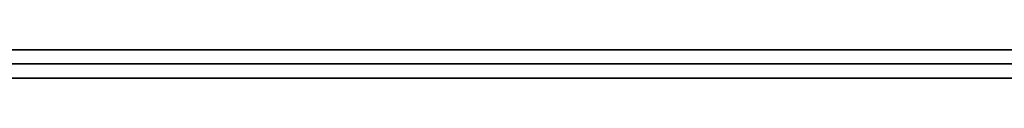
# Model space of a CAD drawing. Extents: x -3.09 to 3.09, y -0.36 to 1.94.
# Tile 72 of 168: x -1.288176 to -1.274436, y 1.8416 to 1.842. Entities that reach past the tile are written whole.
import ezdxf

# ---------------------------------------------------------------- set-up
doc = ezdxf.new("R2010")
doc.units = 0
doc.layers.get('0').update_dxf_attribs({"linetype": 'CONTINUOUS'})

# ---------------------------------------------------------------- blocks, each defined once
blk = doc.blocks.new('*U1')
at = {"extrusion": (0, 1, 0)}
for p, q in [((-3.01875, 1.842, 0.83), (3.01875, 1.842, 0.83)), ((3.01875, 1.842, -0.83), (-3.01875, 1.842, -0.83)), ((-2.92375, 1.842, -0.815), (2.92375, 1.842, -0.815)), ((2.92375, 1.842, 0.815), (-2.92375, 1.842, 0.815)), ((2.92375, 1.842, -0.7525), (-2.92375, 1.842, -0.7525)), ((-2.92375, 1.842, 0.7525), (2.92375, 1.842, 0.7525)), ((-2.45875, 1.842, -0.25), (-0.01875, 1.842, -0.25)), ((-0.01875, 1.842, 0.25), (-2.45875, 1.842, 0.25)), ((-2.45875, 1.8418, 0.25), (-0.01875, 1.8418, 0.25)), ((-0.01875, 1.8418, -0.25), (-2.45875, 1.8418, -0.25)), ((2.92375, 1.8416, -0.815), (-2.92375, 1.8416, -0.815)), ((-2.92375, 1.8416, 0.815), (2.92375, 1.8416, 0.815)), ((2.92375, 1.8416, -0.7525), (-2.92375, 1.8416, -0.7525)), ((-2.92375, 1.8416, 0.7525), (2.92375, 1.8416, 0.7525))]:
    blk.add_line(p, q, dxfattribs=at)
at = {"extrusion": (0, 0, -1)}
for p, q in [((-3.01875, 1.842, 0.83), (3.01875, 1.842, 0.83)), ((2.92375, 1.842, -0.7525), (-2.92375, 1.842, -0.7525)), ((2.92375, 1.842, 0.815), (-2.92375, 1.842, 0.815)), ((-0.01875, 1.842, 0.25), (-2.45875, 1.842, 0.25)), ((-2.45875, 1.8418, 0.25), (-0.01875, 1.8418, 0.25)), ((2.92375, 1.8416, -0.7525), (-2.92375, 1.8416, -0.7525)), ((-2.92375, 1.8416, 0.815), (2.92375, 1.8416, 0.815))]:
    blk.add_line(p, q, dxfattribs=at)
for p, q in [((3.01875, 1.842, -0.83), (-3.01875, 1.842, -0.83)), ((-2.92375, 1.842, 0.7525), (2.92375, 1.842, 0.7525)), ((-2.92375, 1.842, -0.815), (2.92375, 1.842, -0.815)), ((-2.45875, 1.842, -0.25), (-0.01875, 1.842, -0.25)), ((-0.01875, 1.8418, -0.25), (-2.45875, 1.8418, -0.25)), ((-2.92375, 1.8416, 0.7525), (2.92375, 1.8416, 0.7525)), ((2.92375, 1.8416, -0.815), (-2.92375, 1.8416, -0.815))]:
    blk.add_line(p, q)
for points in [[(-1.27433, 1.842, 0.512504), (-1.27454, 1.842, 0.512472), (-1.27474, 1.842, 0.512438), (-1.27494, 1.842, 0.512404), (-1.27514, 1.842, 0.512369), (-1.27534, 1.842, 0.512333), (-1.27554, 1.842, 0.512296), (-1.27574, 1.842, 0.512259), (-1.27594, 1.842, 0.512221), (-1.27614, 1.842, 0.512182), (-1.27634, 1.842, 0.512142), (-1.27654, 1.842, 0.512102), (-1.27674, 1.842, 0.512061), (-1.27693, 1.842, 0.512019), (-1.27713, 1.842, 0.511976), (-1.27733, 1.842, 0.511933), (-1.27752, 1.842, 0.511888), (-1.27772, 1.842, 0.511843), (-1.27792, 1.842, 0.511798), (-1.27811, 1.842, 0.511751), (-1.27831, 1.842, 0.511704), (-1.2785, 1.842, 0.511656), (-1.27869, 1.842, 0.511607), (-1.27889, 1.842, 0.511557), (-1.27908, 1.842, 0.511507), (-1.27927, 1.842, 0.511455), (-1.27947, 1.842, 0.511404), (-1.27966, 1.842, 0.511351), (-1.27985, 1.842, 0.511297), (-1.28004, 1.842, 0.511243), (-1.28023, 1.842, 0.511188), (-1.28042, 1.842, 0.511132), (-1.28061, 1.842, 0.511076), (-1.2808, 1.842, 0.511018), (-1.28099, 1.842, 0.51096), (-1.28118, 1.842, 0.510901), (-1.28136, 1.842, 0.510842), (-1.28155, 1.842, 0.510781), (-1.28174, 1.842, 0.51072), (-1.28192, 1.842, 0.510658), (-1.28211, 1.842, 0.510595), (-1.2823, 1.842, 0.510532), (-1.28248, 1.842, 0.510467), (-1.28267, 1.842, 0.510402), (-1.28285, 1.842, 0.510337), (-1.28304, 1.842, 0.51027), (-1.28322, 1.842, 0.510203), (-1.2834, 1.842, 0.510135), (-1.28359, 1.842, 0.510066), (-1.28377, 1.842, 0.509996), (-1.28395, 1.842, 0.509926), (-1.28413, 1.842, 0.509854), (-1.28431, 1.842, 0.509782), (-1.28449, 1.842, 0.50971), (-1.28467, 1.842, 0.509636), (-1.28485, 1.842, 0.509562), (-1.28503, 1.842, 0.509487), (-1.28521, 1.842, 0.509412), (-1.28539, 1.842, 0.509335), (-1.28557, 1.842, 0.509258), (-1.28574, 1.842, 0.509181), (-1.28592, 1.842, 0.509103), (-1.2861, 1.842, 0.509024), (-1.28627, 1.842, 0.508944), (-1.28645, 1.842, 0.508864), (-1.28662, 1.842, 0.508783), (-1.28679, 1.842, 0.508701), (-1.28697, 1.842, 0.508619), (-1.28714, 1.842, 0.508536), (-1.28731, 1.842, 0.508452), (-1.28748, 1.842, 0.508367), (-1.28765, 1.842, 0.508282), (-1.28782, 1.842, 0.508197), (-1.28799, 1.842, 0.50811), (-1.28816, 1.842, 0.508023), (-1.28833, 1.842, 0.507935)], [(-1.27433, 1.842, 0.512504), (-1.27454, 1.842, 0.512472), (-1.27474, 1.842, 0.512438), (-1.27494, 1.842, 0.512404), (-1.27514, 1.842, 0.512369), (-1.27534, 1.842, 0.512333), (-1.27554, 1.842, 0.512296), (-1.27574, 1.842, 0.512259), (-1.27594, 1.842, 0.512221), (-1.27614, 1.842, 0.512182), (-1.27634, 1.842, 0.512142), (-1.27654, 1.842, 0.512102), (-1.27674, 1.842, 0.512061), (-1.27693, 1.842, 0.512019), (-1.27713, 1.842, 0.511976), (-1.27733, 1.842, 0.511933), (-1.27752, 1.842, 0.511888), (-1.27772, 1.842, 0.511843), (-1.27792, 1.842, 0.511798), (-1.27811, 1.842, 0.511751), (-1.27831, 1.842, 0.511704), (-1.2785, 1.842, 0.511656), (-1.27869, 1.842, 0.511607), (-1.27889, 1.842, 0.511557), (-1.27908, 1.842, 0.511507), (-1.27927, 1.842, 0.511455), (-1.27947, 1.842, 0.511404), (-1.27966, 1.842, 0.511351), (-1.27985, 1.842, 0.511297), (-1.28004, 1.842, 0.511243), (-1.28023, 1.842, 0.511188), (-1.28042, 1.842, 0.511132), (-1.28061, 1.842, 0.511076), (-1.2808, 1.842, 0.511018), (-1.28099, 1.842, 0.51096), (-1.28118, 1.842, 0.510901), (-1.28136, 1.842, 0.510842), (-1.28155, 1.842, 0.510781), (-1.28174, 1.842, 0.51072), (-1.28192, 1.842, 0.510658), (-1.28211, 1.842, 0.510595), (-1.2823, 1.842, 0.510532), (-1.28248, 1.842, 0.510467), (-1.28267, 1.842, 0.510402), (-1.28285, 1.842, 0.510337), (-1.28304, 1.842, 0.51027), (-1.28322, 1.842, 0.510203), (-1.2834, 1.842, 0.510135), (-1.28359, 1.842, 0.510066), (-1.28377, 1.842, 0.509996), (-1.28395, 1.842, 0.509926), (-1.28413, 1.842, 0.509854), (-1.28431, 1.842, 0.509782), (-1.28449, 1.842, 0.50971), (-1.28467, 1.842, 0.509636), (-1.28485, 1.842, 0.509562), (-1.28503, 1.842, 0.509487), (-1.28521, 1.842, 0.509412), (-1.28539, 1.842, 0.509335), (-1.28557, 1.842, 0.509258), (-1.28574, 1.842, 0.509181), (-1.28592, 1.842, 0.509103), (-1.2861, 1.842, 0.509024), (-1.28627, 1.842, 0.508944), (-1.28645, 1.842, 0.508864), (-1.28662, 1.842, 0.508783), (-1.28679, 1.842, 0.508701), (-1.28697, 1.842, 0.508619), (-1.28714, 1.842, 0.508536), (-1.28731, 1.842, 0.508452), (-1.28748, 1.842, 0.508367), (-1.28765, 1.842, 0.508282), (-1.28782, 1.842, 0.508197), (-1.28799, 1.842, 0.50811), (-1.28816, 1.842, 0.508023), (-1.28833, 1.842, 0.507935)], [(-1.28833, 1.842, 0.414182), (-1.28816, 1.842, 0.414095), (-1.28799, 1.842, 0.414008), (-1.28782, 1.842, 0.413922), (-1.28765, 1.842, 0.413836), (-1.28748, 1.842, 0.413752), (-1.2873, 1.842, 0.413668), (-1.28713, 1.842, 0.413584), (-1.28696, 1.842, 0.413501), (-1.28678, 1.842, 0.413419), (-1.28661, 1.842, 0.413338), (-1.28643, 1.842, 0.413257), (-1.28625, 1.842, 0.413177), (-1.28608, 1.842, 0.413097), (-1.2859, 1.842, 0.413018), (-1.28572, 1.842, 0.41294), (-1.28554, 1.842, 0.412863), (-1.28536, 1.842, 0.412786), (-1.28518, 1.842, 0.41271), (-1.285, 1.842, 0.412634), (-1.28482, 1.842, 0.41256), (-1.28463, 1.842, 0.412485), (-1.28445, 1.842, 0.412412), (-1.28427, 1.842, 0.412339), (-1.28408, 1.842, 0.412267), (-1.2839, 1.842, 0.412196), (-1.28372, 1.842, 0.412126), (-1.28353, 1.842, 0.412056), (-1.28335, 1.842, 0.411987), (-1.28316, 1.842, 0.411919), (-1.28298, 1.842, 0.411851), (-1.28279, 1.842, 0.411785), (-1.2826, 1.842, 0.411719), (-1.28242, 1.842, 0.411654), (-1.28223, 1.842, 0.41159), (-1.28204, 1.842, 0.411526), (-1.28185, 1.842, 0.411464), (-1.28167, 1.842, 0.411402), (-1.28148, 1.842, 0.41134), (-1.28129, 1.842, 0.41128), (-1.2811, 1.842, 0.41122), (-1.28091, 1.842, 0.411161), (-1.28072, 1.842, 0.411103), (-1.28053, 1.842, 0.411046), (-1.28034, 1.842, 0.410989), (-1.28015, 1.842, 0.410934), (-1.27995, 1.842, 0.410878), (-1.27976, 1.842, 0.410824), (-1.27957, 1.842, 0.410771), (-1.27938, 1.842, 0.410718), (-1.27918, 1.842, 0.410666), (-1.27899, 1.842, 0.410615), (-1.2788, 1.842, 0.410564), (-1.2786, 1.842, 0.410515), (-1.27841, 1.842, 0.410466), (-1.27821, 1.842, 0.410418), (-1.27802, 1.842, 0.41037), (-1.27782, 1.842, 0.410324), (-1.27763, 1.842, 0.410278), (-1.27743, 1.842, 0.410233), (-1.27724, 1.842, 0.410189), (-1.27704, 1.842, 0.410145), (-1.27684, 1.842, 0.410103), (-1.27664, 1.842, 0.410061), (-1.27645, 1.842, 0.410019), (-1.27625, 1.842, 0.409979), (-1.27605, 1.842, 0.409939), (-1.27585, 1.842, 0.409901), (-1.27565, 1.842, 0.409862), (-1.27545, 1.842, 0.409825), (-1.27525, 1.842, 0.409789), (-1.27505, 1.842, 0.409753), (-1.27485, 1.842, 0.409718), (-1.27465, 1.842, 0.409683), (-1.27445, 1.842, 0.40965), (-1.27424, 1.842, 0.409617)], [(-1.28833, 1.842, 0.414182), (-1.28816, 1.842, 0.414095), (-1.28799, 1.842, 0.414008), (-1.28782, 1.842, 0.413922), (-1.28765, 1.842, 0.413836), (-1.28748, 1.842, 0.413752), (-1.2873, 1.842, 0.413668), (-1.28713, 1.842, 0.413584), (-1.28696, 1.842, 0.413501), (-1.28678, 1.842, 0.413419), (-1.28661, 1.842, 0.413338), (-1.28643, 1.842, 0.413257), (-1.28625, 1.842, 0.413177), (-1.28608, 1.842, 0.413097), (-1.2859, 1.842, 0.413018), (-1.28572, 1.842, 0.41294), (-1.28554, 1.842, 0.412863), (-1.28536, 1.842, 0.412786), (-1.28518, 1.842, 0.41271), (-1.285, 1.842, 0.412634), (-1.28482, 1.842, 0.41256), (-1.28463, 1.842, 0.412485), (-1.28445, 1.842, 0.412412), (-1.28427, 1.842, 0.412339), (-1.28408, 1.842, 0.412267), (-1.2839, 1.842, 0.412196), (-1.28372, 1.842, 0.412126), (-1.28353, 1.842, 0.412056), (-1.28335, 1.842, 0.411987), (-1.28316, 1.842, 0.411919), (-1.28298, 1.842, 0.411851), (-1.28279, 1.842, 0.411785), (-1.2826, 1.842, 0.411719), (-1.28242, 1.842, 0.411654), (-1.28223, 1.842, 0.41159), (-1.28204, 1.842, 0.411526), (-1.28185, 1.842, 0.411464), (-1.28167, 1.842, 0.411402), (-1.28148, 1.842, 0.41134), (-1.28129, 1.842, 0.41128), (-1.2811, 1.842, 0.41122), (-1.28091, 1.842, 0.411161), (-1.28072, 1.842, 0.411103), (-1.28053, 1.842, 0.411046), (-1.28034, 1.842, 0.410989), (-1.28015, 1.842, 0.410934), (-1.27995, 1.842, 0.410878), (-1.27976, 1.842, 0.410824), (-1.27957, 1.842, 0.410771), (-1.27938, 1.842, 0.410718), (-1.27918, 1.842, 0.410666), (-1.27899, 1.842, 0.410615), (-1.2788, 1.842, 0.410564), (-1.2786, 1.842, 0.410515), (-1.27841, 1.842, 0.410466), (-1.27821, 1.842, 0.410418), (-1.27802, 1.842, 0.41037), (-1.27782, 1.842, 0.410324), (-1.27763, 1.842, 0.410278), (-1.27743, 1.842, 0.410233), (-1.27724, 1.842, 0.410189), (-1.27704, 1.842, 0.410145), (-1.27684, 1.842, 0.410103), (-1.27664, 1.842, 0.410061), (-1.27645, 1.842, 0.410019), (-1.27625, 1.842, 0.409979), (-1.27605, 1.842, 0.409939), (-1.27585, 1.842, 0.409901), (-1.27565, 1.842, 0.409862), (-1.27545, 1.842, 0.409825), (-1.27525, 1.842, 0.409789), (-1.27505, 1.842, 0.409753), (-1.27485, 1.842, 0.409718), (-1.27465, 1.842, 0.409683), (-1.27445, 1.842, 0.40965), (-1.27424, 1.842, 0.409617)], [(-1.2743, 1.842, 0.421492), (-1.27458, 1.842, 0.421562), (-1.27485, 1.842, 0.421635), (-1.27512, 1.842, 0.421711), (-1.2754, 1.842, 0.421788), (-1.27567, 1.842, 0.421868), (-1.27593, 1.842, 0.421951), (-1.2762, 1.842, 0.422035), (-1.27647, 1.842, 0.422122), (-1.27673, 1.842, 0.422212), (-1.27699, 1.842, 0.422303), (-1.27726, 1.842, 0.422397), (-1.27752, 1.842, 0.422493), (-1.27777, 1.842, 0.422592), (-1.27803, 1.842, 0.422693), (-1.27829, 1.842, 0.422796), (-1.27854, 1.842, 0.422901), (-1.27879, 1.842, 0.423009), (-1.27904, 1.842, 0.423119), (-1.27929, 1.842, 0.423232), (-1.27954, 1.842, 0.423346), (-1.27979, 1.842, 0.423463), (-1.28004, 1.842, 0.423583), (-1.28028, 1.842, 0.423704), (-1.28052, 1.842, 0.423829), (-1.28076, 1.842, 0.423955), (-1.281, 1.842, 0.424084), (-1.28124, 1.842, 0.424214), (-1.28148, 1.842, 0.424348), (-1.28171, 1.842, 0.424483), (-1.28195, 1.842, 0.424621), (-1.28218, 1.842, 0.424762), (-1.28241, 1.842, 0.424904), (-1.28264, 1.842, 0.425049), (-1.28287, 1.842, 0.425196), (-1.2831, 1.842, 0.425346), (-1.28332, 1.842, 0.425498), (-1.28354, 1.842, 0.425652), (-1.28377, 1.842, 0.425808), (-1.28399, 1.842, 0.425967), (-1.28421, 1.842, 0.426128), (-1.28443, 1.842, 0.426292), (-1.28464, 1.842, 0.426457), (-1.28486, 1.842, 0.426625), (-1.28507, 1.842, 0.426796), (-1.28528, 1.842, 0.426969), (-1.28549, 1.842, 0.427144), (-1.2857, 1.842, 0.427321), (-1.28591, 1.842, 0.427501), (-1.28612, 1.842, 0.427683), (-1.28632, 1.842, 0.427867), (-1.28653, 1.842, 0.428053), (-1.28673, 1.842, 0.428242), (-1.28693, 1.842, 0.428434), (-1.28713, 1.842, 0.428627), (-1.28733, 1.842, 0.428823), (-1.28752, 1.842, 0.429021), (-1.28772, 1.842, 0.429222), (-1.28791, 1.842, 0.429425), (-1.28811, 1.842, 0.42963), (-1.2883, 1.842, 0.429837)], [(-1.28831, 1.842, 0.492186), (-1.28812, 1.842, 0.492393), (-1.28792, 1.842, 0.492598), (-1.28773, 1.842, 0.492801), (-1.28753, 1.842, 0.493001), (-1.28733, 1.842, 0.493199), (-1.28713, 1.842, 0.493395), (-1.28693, 1.842, 0.493589), (-1.28673, 1.842, 0.49378), (-1.28653, 1.842, 0.493969), (-1.28633, 1.842, 0.494156), (-1.28612, 1.842, 0.494341), (-1.28591, 1.842, 0.494523), (-1.28571, 1.842, 0.494703), (-1.2855, 1.842, 0.49488), (-1.28529, 1.842, 0.495056), (-1.28507, 1.842, 0.495229), (-1.28486, 1.842, 0.495399), (-1.28464, 1.842, 0.495568), (-1.28443, 1.842, 0.495734), (-1.28421, 1.842, 0.495898), (-1.28399, 1.842, 0.496059), (-1.28377, 1.842, 0.496218), (-1.28355, 1.842, 0.496375), (-1.28333, 1.842, 0.49653), (-1.2831, 1.842, 0.496682), (-1.28288, 1.842, 0.496832), (-1.28265, 1.842, 0.49698), (-1.28242, 1.842, 0.497126), (-1.28219, 1.842, 0.497269), (-1.28196, 1.842, 0.49741), (-1.28173, 1.842, 0.497549), (-1.2815, 1.842, 0.497685), (-1.28126, 1.842, 0.497819), (-1.28103, 1.842, 0.497951), (-1.28079, 1.842, 0.49808), (-1.28055, 1.842, 0.498207), (-1.28031, 1.842, 0.498332), (-1.28007, 1.842, 0.498455), (-1.27983, 1.842, 0.498575), (-1.27958, 1.842, 0.498693), (-1.27934, 1.842, 0.498809), (-1.27909, 1.842, 0.498922), (-1.27884, 1.842, 0.499033), (-1.27859, 1.842, 0.499142), (-1.27834, 1.842, 0.499249), (-1.27809, 1.842, 0.499353), (-1.27783, 1.842, 0.499455), (-1.27758, 1.842, 0.499555), (-1.27732, 1.842, 0.499652), (-1.27707, 1.842, 0.499747), (-1.27681, 1.842, 0.49984), (-1.27655, 1.842, 0.49993), (-1.27629, 1.842, 0.500019), (-1.27602, 1.842, 0.500105), (-1.27576, 1.842, 0.500188), (-1.27549, 1.842, 0.50027), (-1.27523, 1.842, 0.500349), (-1.27496, 1.842, 0.500425), (-1.27469, 1.842, 0.5005), (-1.27442, 1.842, 0.500572)], [(-1.2743, 1.842, 0.421492), (-1.27458, 1.842, 0.421562), (-1.27485, 1.842, 0.421635), (-1.27512, 1.842, 0.421711), (-1.2754, 1.842, 0.421788), (-1.27567, 1.842, 0.421868), (-1.27593, 1.842, 0.421951), (-1.2762, 1.842, 0.422035), (-1.27647, 1.842, 0.422122), (-1.27673, 1.842, 0.422212), (-1.27699, 1.842, 0.422303), (-1.27726, 1.842, 0.422397), (-1.27752, 1.842, 0.422493), (-1.27777, 1.842, 0.422592), (-1.27803, 1.842, 0.422693), (-1.27829, 1.842, 0.422796), (-1.27854, 1.842, 0.422901), (-1.27879, 1.842, 0.423009), (-1.27904, 1.842, 0.423119), (-1.27929, 1.842, 0.423232), (-1.27954, 1.842, 0.423346), (-1.27979, 1.842, 0.423463), (-1.28004, 1.842, 0.423583), (-1.28028, 1.842, 0.423704), (-1.28052, 1.842, 0.423829), (-1.28076, 1.842, 0.423955), (-1.281, 1.842, 0.424084), (-1.28124, 1.842, 0.424214), (-1.28148, 1.842, 0.424348), (-1.28171, 1.842, 0.424483), (-1.28195, 1.842, 0.424621), (-1.28218, 1.842, 0.424762), (-1.28241, 1.842, 0.424904), (-1.28264, 1.842, 0.425049), (-1.28287, 1.842, 0.425196), (-1.2831, 1.842, 0.425346), (-1.28332, 1.842, 0.425498), (-1.28354, 1.842, 0.425652), (-1.28377, 1.842, 0.425808), (-1.28399, 1.842, 0.425967), (-1.28421, 1.842, 0.426128), (-1.28443, 1.842, 0.426292), (-1.28464, 1.842, 0.426457), (-1.28486, 1.842, 0.426625), (-1.28507, 1.842, 0.426796), (-1.28528, 1.842, 0.426969), (-1.28549, 1.842, 0.427144), (-1.2857, 1.842, 0.427321), (-1.28591, 1.842, 0.427501), (-1.28612, 1.842, 0.427683), (-1.28632, 1.842, 0.427867), (-1.28653, 1.842, 0.428053), (-1.28673, 1.842, 0.428242), (-1.28693, 1.842, 0.428434), (-1.28713, 1.842, 0.428627), (-1.28733, 1.842, 0.428823), (-1.28752, 1.842, 0.429021), (-1.28772, 1.842, 0.429222), (-1.28791, 1.842, 0.429425), (-1.28811, 1.842, 0.42963), (-1.2883, 1.842, 0.429837)], [(-1.28831, 1.842, 0.492186), (-1.28812, 1.842, 0.492393), (-1.28792, 1.842, 0.492598), (-1.28773, 1.842, 0.492801), (-1.28753, 1.842, 0.493001), (-1.28733, 1.842, 0.493199), (-1.28713, 1.842, 0.493395), (-1.28693, 1.842, 0.493589), (-1.28673, 1.842, 0.49378), (-1.28653, 1.842, 0.493969), (-1.28633, 1.842, 0.494156), (-1.28612, 1.842, 0.494341), (-1.28591, 1.842, 0.494523), (-1.28571, 1.842, 0.494703), (-1.2855, 1.842, 0.49488), (-1.28529, 1.842, 0.495056), (-1.28507, 1.842, 0.495229), (-1.28486, 1.842, 0.495399), (-1.28464, 1.842, 0.495568), (-1.28443, 1.842, 0.495734), (-1.28421, 1.842, 0.495898), (-1.28399, 1.842, 0.496059), (-1.28377, 1.842, 0.496218), (-1.28355, 1.842, 0.496375), (-1.28333, 1.842, 0.49653), (-1.2831, 1.842, 0.496682), (-1.28288, 1.842, 0.496832), (-1.28265, 1.842, 0.49698), (-1.28242, 1.842, 0.497126), (-1.28219, 1.842, 0.497269), (-1.28196, 1.842, 0.49741), (-1.28173, 1.842, 0.497549), (-1.2815, 1.842, 0.497685), (-1.28126, 1.842, 0.497819), (-1.28103, 1.842, 0.497951), (-1.28079, 1.842, 0.49808), (-1.28055, 1.842, 0.498207), (-1.28031, 1.842, 0.498332), (-1.28007, 1.842, 0.498455), (-1.27983, 1.842, 0.498575), (-1.27958, 1.842, 0.498693), (-1.27934, 1.842, 0.498809), (-1.27909, 1.842, 0.498922), (-1.27884, 1.842, 0.499033), (-1.27859, 1.842, 0.499142), (-1.27834, 1.842, 0.499249), (-1.27809, 1.842, 0.499353), (-1.27783, 1.842, 0.499455), (-1.27758, 1.842, 0.499555), (-1.27732, 1.842, 0.499652), (-1.27707, 1.842, 0.499747), (-1.27681, 1.842, 0.49984), (-1.27655, 1.842, 0.49993), (-1.27629, 1.842, 0.500019), (-1.27602, 1.842, 0.500105), (-1.27576, 1.842, 0.500188), (-1.27549, 1.842, 0.50027), (-1.27523, 1.842, 0.500349), (-1.27496, 1.842, 0.500425), (-1.27469, 1.842, 0.5005), (-1.27442, 1.842, 0.500572)], [(-1.28838, 1.8416, 0.507908), (-1.28813, 1.8416, 0.50804), (-1.28788, 1.8416, 0.508171), (-1.28762, 1.8416, 0.5083), (-1.28736, 1.8416, 0.508427), (-1.2871, 1.8416, 0.508553), (-1.28684, 1.8416, 0.508678), (-1.28658, 1.8416, 0.508801), (-1.28632, 1.8416, 0.508922), (-1.28606, 1.8416, 0.509042), (-1.28579, 1.8416, 0.50916), (-1.28553, 1.8416, 0.509277), (-1.28526, 1.8416, 0.509392), (-1.28499, 1.8416, 0.509505), (-1.28472, 1.8416, 0.509618), (-1.28445, 1.8416, 0.509728), (-1.28418, 1.8416, 0.509837), (-1.2839, 1.8416, 0.509944), (-1.28363, 1.8416, 0.510049), (-1.28335, 1.8416, 0.510153), (-1.28308, 1.8416, 0.510255), (-1.2828, 1.8416, 0.510355), (-1.28252, 1.8416, 0.510453), (-1.28224, 1.8416, 0.51055), (-1.28196, 1.8416, 0.510645), (-1.28168, 1.8416, 0.510738), (-1.2814, 1.8416, 0.510829), (-1.28112, 1.8416, 0.510919), (-1.28084, 1.8416, 0.511007), (-1.28055, 1.8416, 0.511093), (-1.28027, 1.8416, 0.511178), (-1.27998, 1.8416, 0.51126), (-1.27969, 1.8416, 0.511341), (-1.2794, 1.8416, 0.51142), (-1.27911, 1.8416, 0.511498), (-1.27882, 1.8416, 0.511574), (-1.27853, 1.8416, 0.511648), (-1.27824, 1.8416, 0.51172), (-1.27795, 1.8416, 0.51179), (-1.27765, 1.8416, 0.511859), (-1.27736, 1.8416, 0.511926), (-1.27706, 1.8416, 0.511991), (-1.27676, 1.8416, 0.512055), (-1.27647, 1.8416, 0.512117), (-1.27617, 1.8416, 0.512177), (-1.27587, 1.8416, 0.512235), (-1.27557, 1.8416, 0.512292), (-1.27527, 1.8416, 0.512347), (-1.27496, 1.8416, 0.5124), (-1.27466, 1.8416, 0.512451), (-1.27436, 1.8416, 0.512501)], [(-1.28838, 1.8416, 0.507908), (-1.28813, 1.8416, 0.50804), (-1.28788, 1.8416, 0.508171), (-1.28762, 1.8416, 0.5083), (-1.28736, 1.8416, 0.508427), (-1.2871, 1.8416, 0.508553), (-1.28684, 1.8416, 0.508678), (-1.28658, 1.8416, 0.508801), (-1.28632, 1.8416, 0.508922), (-1.28606, 1.8416, 0.509042), (-1.28579, 1.8416, 0.50916), (-1.28553, 1.8416, 0.509277), (-1.28526, 1.8416, 0.509392), (-1.28499, 1.8416, 0.509505), (-1.28472, 1.8416, 0.509618), (-1.28445, 1.8416, 0.509728), (-1.28418, 1.8416, 0.509837), (-1.2839, 1.8416, 0.509944), (-1.28363, 1.8416, 0.510049), (-1.28335, 1.8416, 0.510153), (-1.28308, 1.8416, 0.510255), (-1.2828, 1.8416, 0.510355), (-1.28252, 1.8416, 0.510453), (-1.28224, 1.8416, 0.51055), (-1.28196, 1.8416, 0.510645), (-1.28168, 1.8416, 0.510738), (-1.2814, 1.8416, 0.510829), (-1.28112, 1.8416, 0.510919), (-1.28084, 1.8416, 0.511007), (-1.28055, 1.8416, 0.511093), (-1.28027, 1.8416, 0.511178), (-1.27998, 1.8416, 0.51126), (-1.27969, 1.8416, 0.511341), (-1.2794, 1.8416, 0.51142), (-1.27911, 1.8416, 0.511498), (-1.27882, 1.8416, 0.511574), (-1.27853, 1.8416, 0.511648), (-1.27824, 1.8416, 0.51172), (-1.27795, 1.8416, 0.51179), (-1.27765, 1.8416, 0.511859), (-1.27736, 1.8416, 0.511926), (-1.27706, 1.8416, 0.511991), (-1.27676, 1.8416, 0.512055), (-1.27647, 1.8416, 0.512117), (-1.27617, 1.8416, 0.512177), (-1.27587, 1.8416, 0.512235), (-1.27557, 1.8416, 0.512292), (-1.27527, 1.8416, 0.512347), (-1.27496, 1.8416, 0.5124), (-1.27466, 1.8416, 0.512451), (-1.27436, 1.8416, 0.512501)], [(-1.27427, 1.8416, 0.409621), (-1.27457, 1.8416, 0.40967), (-1.27487, 1.8416, 0.409722), (-1.27517, 1.8416, 0.409775), (-1.27548, 1.8416, 0.40983), (-1.27578, 1.8416, 0.409886), (-1.27608, 1.8416, 0.409945), (-1.27637, 1.8416, 0.410005), (-1.27667, 1.8416, 0.410067), (-1.27697, 1.8416, 0.41013), (-1.27726, 1.8416, 0.410195), (-1.27756, 1.8416, 0.410262), (-1.27785, 1.8416, 0.410331), (-1.27815, 1.8416, 0.410402), (-1.27844, 1.8416, 0.410474), (-1.27873, 1.8416, 0.410548), (-1.27902, 1.8416, 0.410624), (-1.27932, 1.8416, 0.410701), (-1.2796, 1.8416, 0.41078), (-1.27989, 1.8416, 0.410861), (-1.28018, 1.8416, 0.410944), (-1.28047, 1.8416, 0.411028), (-1.28076, 1.8416, 0.411115), (-1.28104, 1.8416, 0.411203), (-1.28133, 1.8416, 0.411292), (-1.28161, 1.8416, 0.411384), (-1.28189, 1.8416, 0.411477), (-1.28218, 1.8416, 0.411572), (-1.28246, 1.8416, 0.411668), (-1.28274, 1.8416, 0.411767), (-1.28302, 1.8416, 0.411867), (-1.2833, 1.8416, 0.411969), (-1.28358, 1.8416, 0.412072), (-1.28385, 1.8416, 0.412178), (-1.28413, 1.8416, 0.412285), (-1.28441, 1.8416, 0.412393), (-1.28468, 1.8416, 0.412504), (-1.28495, 1.8416, 0.412616), (-1.28523, 1.8416, 0.41273), (-1.2855, 1.8416, 0.412845), (-1.28577, 1.8416, 0.412961), (-1.28604, 1.8416, 0.413079), (-1.2863, 1.8416, 0.413199), (-1.28657, 1.8416, 0.41332), (-1.28683, 1.8416, 0.413442), (-1.28709, 1.8416, 0.413566), (-1.28735, 1.8416, 0.413692), (-1.28761, 1.8416, 0.413819), (-1.28787, 1.8416, 0.413948), (-1.28813, 1.8416, 0.414078), (-1.28838, 1.8416, 0.414209)], [(-1.27427, 1.8416, 0.409621), (-1.27457, 1.8416, 0.40967), (-1.27487, 1.8416, 0.409722), (-1.27517, 1.8416, 0.409775), (-1.27548, 1.8416, 0.40983), (-1.27578, 1.8416, 0.409886), (-1.27608, 1.8416, 0.409945), (-1.27637, 1.8416, 0.410005), (-1.27667, 1.8416, 0.410067), (-1.27697, 1.8416, 0.41013), (-1.27726, 1.8416, 0.410195), (-1.27756, 1.8416, 0.410262), (-1.27785, 1.8416, 0.410331), (-1.27815, 1.8416, 0.410402), (-1.27844, 1.8416, 0.410474), (-1.27873, 1.8416, 0.410548), (-1.27902, 1.8416, 0.410624), (-1.27932, 1.8416, 0.410701), (-1.2796, 1.8416, 0.41078), (-1.27989, 1.8416, 0.410861), (-1.28018, 1.8416, 0.410944), (-1.28047, 1.8416, 0.411028), (-1.28076, 1.8416, 0.411115), (-1.28104, 1.8416, 0.411203), (-1.28133, 1.8416, 0.411292), (-1.28161, 1.8416, 0.411384), (-1.28189, 1.8416, 0.411477), (-1.28218, 1.8416, 0.411572), (-1.28246, 1.8416, 0.411668), (-1.28274, 1.8416, 0.411767), (-1.28302, 1.8416, 0.411867), (-1.2833, 1.8416, 0.411969), (-1.28358, 1.8416, 0.412072), (-1.28385, 1.8416, 0.412178), (-1.28413, 1.8416, 0.412285), (-1.28441, 1.8416, 0.412393), (-1.28468, 1.8416, 0.412504), (-1.28495, 1.8416, 0.412616), (-1.28523, 1.8416, 0.41273), (-1.2855, 1.8416, 0.412845), (-1.28577, 1.8416, 0.412961), (-1.28604, 1.8416, 0.413079), (-1.2863, 1.8416, 0.413199), (-1.28657, 1.8416, 0.41332), (-1.28683, 1.8416, 0.413442), (-1.28709, 1.8416, 0.413566), (-1.28735, 1.8416, 0.413692), (-1.28761, 1.8416, 0.413819), (-1.28787, 1.8416, 0.413948), (-1.28813, 1.8416, 0.414078), (-1.28838, 1.8416, 0.414209)], [(-1.27432, 1.8416, 0.421497), (-1.27474, 1.8416, 0.421605), (-1.27515, 1.8416, 0.421717), (-1.27556, 1.8416, 0.421835), (-1.27596, 1.8416, 0.421959), (-1.27636, 1.8416, 0.422087), (-1.27676, 1.8416, 0.422221), (-1.27715, 1.8416, 0.42236), (-1.27754, 1.8416, 0.422504), (-1.27793, 1.8416, 0.422653), (-1.27832, 1.8416, 0.422808), (-1.2787, 1.8416, 0.422968), (-1.27908, 1.8416, 0.423133), (-1.27945, 1.8416, 0.423304), (-1.27982, 1.8416, 0.423479), (-1.28019, 1.8416, 0.42366), (-1.28056, 1.8416, 0.423846), (-1.28092, 1.8416, 0.424038), (-1.28128, 1.8416, 0.424234), (-1.28163, 1.8416, 0.424436), (-1.28198, 1.8416, 0.424643), (-1.28233, 1.8416, 0.424856), (-1.28268, 1.8416, 0.425073), (-1.28302, 1.8416, 0.425296), (-1.28336, 1.8416, 0.425524), (-1.2837, 1.8416, 0.425757), (-1.28403, 1.8416, 0.425996), (-1.28436, 1.8416, 0.42624), (-1.28468, 1.8416, 0.426489), (-1.28501, 1.8416, 0.426743), (-1.28533, 1.8416, 0.427003), (-1.28564, 1.8416, 0.427268), (-1.28595, 1.8416, 0.427538), (-1.28626, 1.8416, 0.427813), (-1.28657, 1.8416, 0.428093), (-1.28687, 1.8416, 0.428379), (-1.28717, 1.8416, 0.42867), (-1.28747, 1.8416, 0.428966), (-1.28776, 1.8416, 0.429268), (-1.28805, 1.8416, 0.429575), (-1.28834, 1.8416, 0.429887)], [(-1.28845, 1.8416, 0.492031), (-1.28816, 1.8416, 0.492344), (-1.28787, 1.8416, 0.492653), (-1.28758, 1.8416, 0.492956), (-1.28728, 1.8416, 0.493254), (-1.28698, 1.8416, 0.493547), (-1.28668, 1.8416, 0.493834), (-1.28637, 1.8416, 0.494117), (-1.28606, 1.8416, 0.494394), (-1.28575, 1.8416, 0.494666), (-1.28543, 1.8416, 0.494933), (-1.28511, 1.8416, 0.495195), (-1.28479, 1.8416, 0.495451), (-1.28447, 1.8416, 0.495703), (-1.28414, 1.8416, 0.495949), (-1.28381, 1.8416, 0.49619), (-1.28348, 1.8416, 0.496426), (-1.28314, 1.8416, 0.496656), (-1.2828, 1.8416, 0.496882), (-1.28246, 1.8416, 0.497102), (-1.28212, 1.8416, 0.497317), (-1.28177, 1.8416, 0.497527), (-1.28142, 1.8416, 0.497732), (-1.28106, 1.8416, 0.497931), (-1.2807, 1.8416, 0.498125), (-1.28034, 1.8416, 0.498315), (-1.27998, 1.8416, 0.498499), (-1.27961, 1.8416, 0.498677), (-1.27924, 1.8416, 0.498851), (-1.27887, 1.8416, 0.499019), (-1.2785, 1.8416, 0.499183), (-1.27812, 1.8416, 0.499341), (-1.27774, 1.8416, 0.499494), (-1.27735, 1.8416, 0.499641), (-1.27696, 1.8416, 0.499784), (-1.27657, 1.8416, 0.499921), (-1.27618, 1.8416, 0.500053), (-1.27578, 1.8416, 0.50018), (-1.27538, 1.8416, 0.500302), (-1.27498, 1.8416, 0.500419), (-1.27458, 1.8416, 0.50053), (-1.27417, 1.8416, 0.500636)], [(-1.27432, 1.8416, 0.421497), (-1.27474, 1.8416, 0.421605), (-1.27515, 1.8416, 0.421717), (-1.27556, 1.8416, 0.421835), (-1.27596, 1.8416, 0.421959), (-1.27636, 1.8416, 0.422087), (-1.27676, 1.8416, 0.422221), (-1.27715, 1.8416, 0.42236), (-1.27754, 1.8416, 0.422504), (-1.27793, 1.8416, 0.422653), (-1.27832, 1.8416, 0.422808), (-1.2787, 1.8416, 0.422968), (-1.27908, 1.8416, 0.423133), (-1.27945, 1.8416, 0.423304), (-1.27982, 1.8416, 0.423479), (-1.28019, 1.8416, 0.42366), (-1.28056, 1.8416, 0.423846), (-1.28092, 1.8416, 0.424038), (-1.28128, 1.8416, 0.424234), (-1.28163, 1.8416, 0.424436), (-1.28198, 1.8416, 0.424643), (-1.28233, 1.8416, 0.424856), (-1.28268, 1.8416, 0.425073), (-1.28302, 1.8416, 0.425296), (-1.28336, 1.8416, 0.425524), (-1.2837, 1.8416, 0.425757), (-1.28403, 1.8416, 0.425996), (-1.28436, 1.8416, 0.42624), (-1.28468, 1.8416, 0.426489), (-1.28501, 1.8416, 0.426743), (-1.28533, 1.8416, 0.427003), (-1.28564, 1.8416, 0.427268), (-1.28595, 1.8416, 0.427538), (-1.28626, 1.8416, 0.427813), (-1.28657, 1.8416, 0.428093), (-1.28687, 1.8416, 0.428379), (-1.28717, 1.8416, 0.42867), (-1.28747, 1.8416, 0.428966), (-1.28776, 1.8416, 0.429268), (-1.28805, 1.8416, 0.429575), (-1.28834, 1.8416, 0.429887)], [(-1.28845, 1.8416, 0.492031), (-1.28816, 1.8416, 0.492344), (-1.28787, 1.8416, 0.492653), (-1.28758, 1.8416, 0.492956), (-1.28728, 1.8416, 0.493254), (-1.28698, 1.8416, 0.493547), (-1.28668, 1.8416, 0.493834), (-1.28637, 1.8416, 0.494117), (-1.28606, 1.8416, 0.494394), (-1.28575, 1.8416, 0.494666), (-1.28543, 1.8416, 0.494933), (-1.28511, 1.8416, 0.495195), (-1.28479, 1.8416, 0.495451), (-1.28447, 1.8416, 0.495703), (-1.28414, 1.8416, 0.495949), (-1.28381, 1.8416, 0.49619), (-1.28348, 1.8416, 0.496426), (-1.28314, 1.8416, 0.496656), (-1.2828, 1.8416, 0.496882), (-1.28246, 1.8416, 0.497102), (-1.28212, 1.8416, 0.497317), (-1.28177, 1.8416, 0.497527), (-1.28142, 1.8416, 0.497732), (-1.28106, 1.8416, 0.497931), (-1.2807, 1.8416, 0.498125), (-1.28034, 1.8416, 0.498315), (-1.27998, 1.8416, 0.498499), (-1.27961, 1.8416, 0.498677), (-1.27924, 1.8416, 0.498851), (-1.27887, 1.8416, 0.499019), (-1.2785, 1.8416, 0.499183), (-1.27812, 1.8416, 0.499341), (-1.27774, 1.8416, 0.499494), (-1.27735, 1.8416, 0.499641), (-1.27696, 1.8416, 0.499784), (-1.27657, 1.8416, 0.499921), (-1.27618, 1.8416, 0.500053), (-1.27578, 1.8416, 0.50018), (-1.27538, 1.8416, 0.500302), (-1.27498, 1.8416, 0.500419), (-1.27458, 1.8416, 0.50053), (-1.27417, 1.8416, 0.500636)]]:
    blk.add_polyline3d(points)

msp = doc.modelspace()

# ---------------------------------------------------------------- block references
msp.add_blockref('*U1', (0, 0))

doc.saveas('drawing.dxf')
